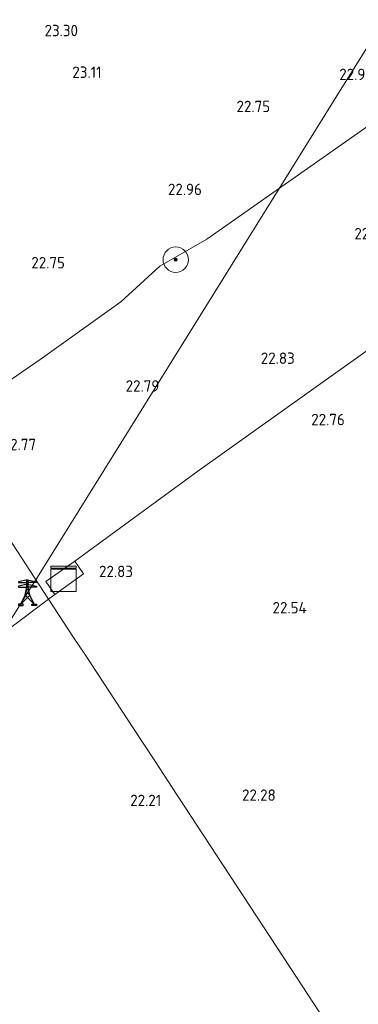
# Model space of a CAD drawing. Extents: x 196936 to 200438, y 361224 to 364196.
# Tile 65 of 256: x 197402 to 197455, y 363303 to 363459. Entities that reach past the tile are written whole.
import ezdxf
from ezdxf.enums import TextEntityAlignment as Align
from ezdxf.lldxf.tags import DXFTag

# ---------------------------------------------------------------- set-up
doc = ezdxf.new("R2010")
doc.units = 0
for name, color, linetype, lineweight in [('B-ME-GR-BOOM-S', 90, 'Continuous', 25), ('B-ME-GR-BOUWLAND_AKKERBOUW-GV', 80, 'Continuous', 13), ('B-ME-GR-GRAS-GV', 60, 'Continuous', 13), ('B-ME-IE-MEUBILAIR_WEGMEUBILAIR-S', 7, 'Continuous', 25), ('B-ME-IE-MEUBILAIR_WEGMEUBILAIR_HOOGSPANNINGSMAST-S', 7, 'Continuous', 25), ('B-ME-IE-TERREINAFSCHEIDING_KUNSTMATIG_HEKWERK-G', 20, 'IE-TERREINAFSCHEIDING-KUNSTMATIG', 18), ('B-ME-KL-ET_HS-G', 10, 'KL-HS-N', 18), ('B-ME-OG-HOOGTEPUNT-S', 7, 'Continuous', 25)]:
    doc.layers.add(name, color=color, linetype=linetype, lineweight=lineweight)
doc.styles.add('NLCS-ISO-ANNOTATIVE-T18', font='NLCS-ISO.ttf', dxfattribs={"height": 1.8})
doc.styles.get("Standard").update_dxf_attribs({"font": 'arial.ttf'})
doc.linetypes.add('IE-TERREINAFSCHEIDING-KUNSTMATIG', pattern='A,4,[82,NLCS.SHX,S=0.75,R=90,X=0,Y=0],4,-2', length=10)
tags = doc.linetypes.add('KL-HS-N', pattern='A,4,-1,[103,NLCS.SHX,S=0.75,R=0,X=0,Y=0],-1,4,-1,["H",Standard,S=1,R=0,X=0,Y=-0.5],-2', length=13).pattern_tags.tags
tags[18] = DXFTag(74, 10)

# ---------------------------------------------------------------- blocks, each defined once
blk = doc.blocks.new('SAL-HOOGTELABEL-SO')
at = {"color": 0, "linetype": 'ByBlock', "lineweight": -2, "style": 'NLCS-ISO-ANNOTATIVE-T18'}
blk.add_attdef('HOOGTE', text='', height=1.8, dxfattribs=at).set_placement((2.79, 0), align=Align.RIGHT)
blk = doc.blocks.new('SKL-DATA_KAST-SO')
at = {"color": 0, "linetype": 'ByBlock', "lineweight": 18}
for points in [[(-2, 2), (2, 2), (2, 1.68), (-2, 1.68)], [(-2, 1.52), (2, 1.52), (2, -2), (-2, -2)]]:
    blk.add_lwpolyline(points, close=True, dxfattribs=at)
blk = doc.blocks.new('SKL-ET_HS_MAST-SO')
for p, q in [((0, 2.07), (-1.42, 1.76)), ((-1.42, 1.76), (-1.42, 1.64)), ((-1.42, 1.64), (0, 1.64)), ((-0.12, 0.91), (-0.12, 2.04)), ((0, 2.07), (1.42, 1.76)), ((1.42, 1.64), (0, 1.64)), ((0.12, 0.91), (0.12, 2.04)), ((1.42, 1.76), (1.42, 1.64)), ((0, 1.35), (-1.42, 1.04)), ((-1.42, 1.04), (-1.42, 0.92)), ((-1.42, 0.92), (0, 0.92)), ((-0.37, -0.37), (-0.12, 0.91)), ((0, 0.02), (-0.37, -0.37)), ((0, 0.54), (-0.25, 0.28)), ((0, 0.02), (-0.25, 0.28)), ((0, 0.54), (-0.16, 0.71)), ((0, 1.35), (1.42, 1.04)), ((1.42, 0.92), (0, 0.92)), ((0, 0.54), (0.16, 0.71)), ((0, 0.54), (0.25, 0.28)), ((0, 0.02), (0.25, 0.28)), ((0, 0.02), (0.37, -0.37)), ((0.37, -0.37), (0.12, 0.91)), ((1.42, 1.04), (1.42, 0.92)), ((-1.04, -1.76), (-0.37, -0.37)), ((-1.04, -1.76), (0, -0.75)), ((0, -0.75), (-0.37, -0.37)), ((0, -0.75), (0.37, -0.37)), ((1.04, -1.76), (0, -0.75)), ((1.04, -1.76), (0.37, -0.37))]:
    blk.add_line(p, q)
for points in [[(-1.42, -2), (-0.66, -2), (-0.66, -1.76), (-1.42, -1.76)], [(1.42, -2), (0.66, -2), (0.66, -1.76), (1.42, -1.76)]]:
    blk.add_lwpolyline(points, close=True)
blk = doc.blocks.new('SGR-BOOM_01-SO')
at = {"linetype": 'ByBlock', "lineweight": 18}
h = blk.add_hatch(color=0, dxfattribs=at)
h.dxf.hatch_style = 1
edge = h.paths.add_edge_path()
edge.add_arc((0, 0), 0.25, 0, 360)
at = {"color": 0, "linetype": 'ByBlock', "lineweight": 18}
for radius in [2, 0.25]:
    blk.add_circle((0, 0), radius, dxfattribs=at)

msp = doc.modelspace()

# ---------------------------------------------------------------- linework, layer by layer
at = {"layer": 'B-ME-GR-BOUWLAND_AKKERBOUW-GV'}
for points in [[(197456.284, 363460.882, 23.195), (197463.2, 363451.928, 23.011), (197465.618, 363448.769, 22.998), (197457.316, 363442.4, 22.748), (197431.023, 363423.975, 22.698), (197423.593, 363419.74, 22.748), (197417.466, 363414.11, 22.773), (197404.736, 363405.027, 22.598), (197388.555, 363393.909, 22.795), (197381.815, 363404.162, 22.749), (197378.161, 363407.092, 22.684), (197368.498, 363414.84, 22.403), (197361.808, 363420.204, 22.272), (197357.86, 363423.37, 22.194), (197368.571, 363429.62, 22.754), (197367.188, 363432.202, 22.827), (197360.782, 363444.651, 22.729), (197355.973, 363453.746, 22.729), (197354.657, 363456.21, 22.938), (197365.249, 363461.574, 23.124)], [(197458.196, 363287.888, 21.941), (197452.345, 363296.801, 22.075), (197445.161, 363307.744, 22.008), (197439.969, 363315.657, 22.083), (197437.872, 363318.852, 22.033), (197434.662, 363323.742, 22.122), (197426.359, 363336.395, 22.214), (197422.804, 363341.807, 22.383), (197419.464, 363346.891, 22.34), (197411.778, 363358.583, 22.609), (197410.021, 363361.256, 22.557), (197406.853, 363366.076, 22.737), (197406.083, 363367.246, 23.072), (197407.044, 363368.009, 23.14), (197411.578, 363371.254, 22.969), (197410.229, 363373.23, 23.091), (197429.615, 363387.425, 22.741), (197464.721, 363412.435, 22.791)], [(197393.064, 363357.566, 22.347), (197406.083, 363367.246, 23.072), (197406.853, 363366.076, 22.737), (197410.021, 363361.256, 22.557), (197411.778, 363358.583, 22.609), (197419.464, 363346.891, 22.34), (197422.804, 363341.807, 22.383), (197426.359, 363336.395, 22.214), (197434.662, 363323.742, 22.122), (197437.872, 363318.852, 22.033), (197439.969, 363315.657, 22.083), (197445.161, 363307.744, 22.008), (197452.345, 363296.801, 22.075)]]:
    msp.add_polyline3d(points, dxfattribs=at)
at = {"layer": 'B-ME-GR-GRAS-GV'}
for points in [[(197407.044, 363368.009, 23.14), (197406.083, 363367.246, 23.072), (197402.412, 363372.832, 22.844), (197396.422, 363381.944, 22.758), (197388.555, 363393.909, 22.795), (197404.736, 363405.027, 22.598), (197417.466, 363414.11, 22.773), (197423.593, 363419.74, 22.748), (197431.023, 363423.975, 22.698), (197457.316, 363442.4, 22.748), (197465.618, 363448.769, 22.998), (197470.163, 363442.831, 22.974), (197478.315, 363431.937, 22.889), (197483.089, 363425.992, 22.84), (197464.721, 363412.435, 22.791), (197429.615, 363387.425, 22.741), (197410.229, 363373.23, 23.091), (197405.617, 363370.045, 23.165)], [(197406.083, 363367.246, 23.072), (197393.064, 363357.566, 22.347), (197381.932, 363350.303, 21.597), (197380.978, 363351.376, 21.52), (197379.111, 363353.818, 21.622), (197376.386, 363352, 21.562), (197374.603, 363350.772, 21.371), (197373.141, 363349.943, 21.311), (197372.198, 363349.743, 21.241), (197371.222, 363349.778, 21.186), (197370.731, 363350.053, 21.171), (197370.05, 363350.986, 21.231), (197366.6, 363356.135, 21.386), (197362.766, 363362.172, 21.597), (197357.889, 363369.851, 21.687), (197356.446, 363372.275, 21.707), (197369.489, 363380.326, 22.495), (197388.555, 363393.909, 22.795), (197396.422, 363381.944, 22.758), (197402.412, 363372.832, 22.844)], [(197411.578, 363371.254, 22.969), (197407.044, 363368.009, 23.14), (197405.617, 363370.045, 23.165), (197410.229, 363373.23, 23.091)]]:
    msp.add_polyline3d(points, close=True, dxfattribs=at)
at = {"layer": 'B-ME-IE-TERREINAFSCHEIDING_KUNSTMATIG_HEKWERK-G'}
msp.add_polyline3d([(197407.044, 363368.009, 23.14), (197405.617, 363370.045, 23.165), (197410.229, 363373.23, 23.091), (197411.578, 363371.254, 22.969)], close=True, dxfattribs=at)
at = {"layer": 'B-ME-KL-ET_HS-G'}
for points in [[(197404.036, 363370.332, 22.906), (197420.139, 363396.153, 23.224), (197436.243, 363421.974, 23.542), (197452.346, 363447.794, 23.859), (197468.45, 363473.615, 24.177), (197484.553, 363499.436, 24.495), (197500.657, 363525.257, 24.813), (197516.76, 363551.077, 25.13), (197532.863, 363576.898, 25.448)], [(197404.036, 363370.332, 22.906), (197402.747, 363368.256, 22.906), (197384.608, 363339.256, 22.456), (197366.469, 363310.257, 22.006), (197348.331, 363281.257, 21.556), (197330.192, 363252.258, 21.106), (197312.053, 363223.258, 20.656), (197293.914, 363194.259, 20.206), (197275.776, 363165.259, 19.756), (197257.637, 363136.26, 19.306)]]:
    msp.add_polyline3d(points, dxfattribs=at)

# ---------------------------------------------------------------- block references
at = {"layer": 'B-ME-GR-BOOM-S'}
msp.add_blockref('SGR-BOOM_01-SO', (197426.12, 363420.741, 22.871), dxfattribs=at)
at = {"layer": 'B-ME-IE-MEUBILAIR_WEGMEUBILAIR-S'}
msp.add_blockref('SKL-DATA_KAST-SO', (197408.432, 363370.464, 23.321), dxfattribs=at)
at = {"layer": 'B-ME-IE-MEUBILAIR_WEGMEUBILAIR_HOOGSPANNINGSMAST-S'}
msp.add_blockref('SKL-ET_HS_MAST-SO', (197402.747, 363368.256, 22.906), dxfattribs=at)
at = {"layer": 'B-ME-OG-HOOGTEPUNT-S'}
for p, values in [((197407.919, 363455.934, 23.304), {'HOOGTE': '23.30'}), ((197411.633, 363449.372, 23.112), {'HOOGTE': '23.11'}), ((197454.487, 363449.027, 22.956), {'HOOGTE': '22.96'}), ((197438.225, 363443.979, 22.746), {'HOOGTE': '22.75'}), ((197427.464, 363430.914, 22.956), {'HOOGTE': '22.96'}), ((197456.486, 363423.939, 22.907), {'HOOGTE': '22.91'}), ((197405.861, 363419.367, 22.745), {'HOOGTE': '22.75'}), ((197442.107, 363404.323, 22.831), {'HOOGTE': '22.83'}), ((197420.752, 363399.946, 22.793), {'HOOGTE': '22.79'}), ((197450.004, 363394.663, 22.756), {'HOOGTE': '22.76'}), ((197401.306, 363390.725, 22.766), {'HOOGTE': '22.77'}), ((197416.592, 363370.738, 22.834), {'HOOGTE': '22.83'}), ((197443.996, 363365.026, 22.54), {'HOOGTE': '22.54'}), ((197439.111, 363335.504, 22.283), {'HOOGTE': '22.28'}), ((197421.042, 363334.671, 22.213), {'HOOGTE': '22.21'})]:
    msp.add_blockref('SAL-HOOGTELABEL-SO', p, dxfattribs=at).add_auto_attribs(values)

doc.saveas('drawing.dxf')
